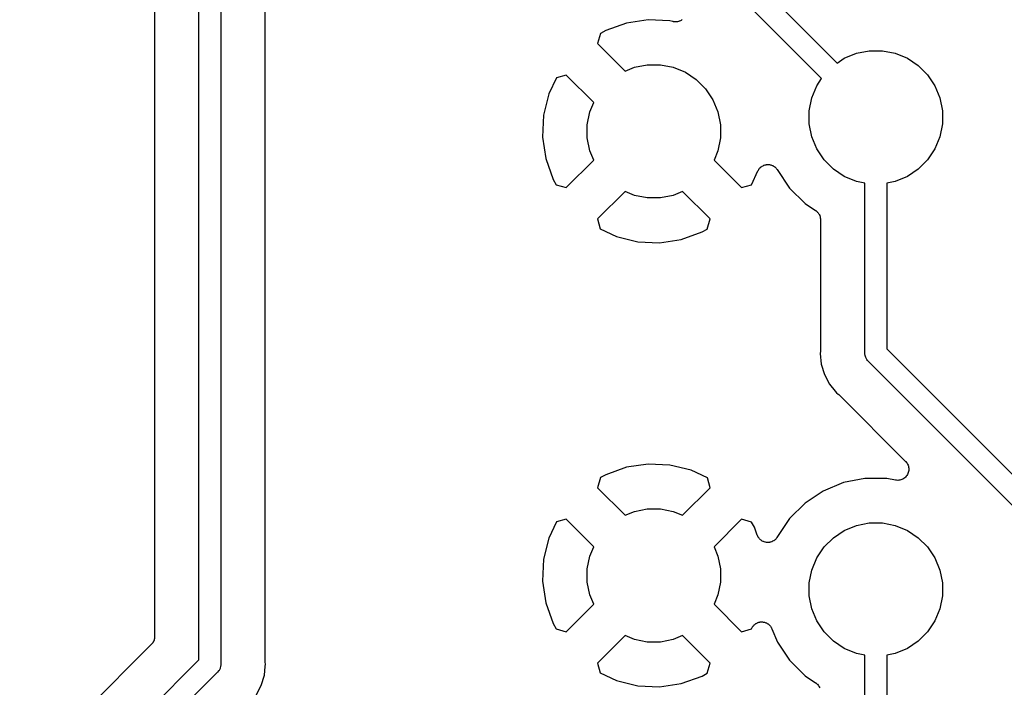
# Model space of a CAD drawing. Extents: x 0.71 to 5.18, y -2.29 to -0.62.
# Tile 7 of 29: x 1.26 to 1.71, y -1.4 to -1.1. Entities that reach past the tile are written whole.
import ezdxf

# ---------------------------------------------------------------- set-up
doc = ezdxf.new("R2010")
doc.units = 0
doc.header["$MEASUREMENT"] = 0
doc.layers.add('BLACK', color=7, linetype='CONTINUOUS')

msp = doc.modelspace()

# ---------------------------------------------------------------- linework, layer by layer
at = {"layer": 'BLACK', "linetype": 'CONTINUOUS'}
for p, q in [((1.46801, -0.954753), (1.63254, -1.11928)), ((1.62558, -1.12624), (1.45978, -0.960442)), ((1.34508, -1.38796), (1.34508, -1.0061)), ((1.35492, -1.0061), (1.35492, -1.38976)), ((1.32508, -1.02898), (1.32508, -1.37761)), ((1.37492, -1.38853), (1.37492, -1.02898)), ((1.54742, -1.09982), (1.53768, -1.10129)), ((1.55726, -1.10029), (1.54742, -1.09982)), ((1.56239, -1.09997), (1.5623, -1.10004)), ((1.56248, -1.09992), (1.56239, -1.09997)), ((1.56278, -1.09968), (1.56248, -1.09992)), ((1.53768, -1.10129), (1.5283, -1.10467)), ((1.55853, -1.1006), (1.55726, -1.10029)), ((1.55864, -1.10062), (1.55853, -1.1006)), ((1.55874, -1.10065), (1.55864, -1.10062)), ((1.55912, -1.10069), (1.55874, -1.10065)), ((1.55949, -1.10074), (1.55912, -1.10069)), ((1.5596, -1.10074), (1.55949, -1.10074)), ((1.55971, -1.10075), (1.5596, -1.10074)), ((1.56009, -1.10071), (1.55971, -1.10075)), ((1.56047, -1.10069), (1.56009, -1.10071)), ((1.56057, -1.10067), (1.56047, -1.10069)), ((1.56069, -1.10065), (1.56057, -1.10067)), ((1.56105, -1.10055), (1.56069, -1.10065)), ((1.56141, -1.10046), (1.56105, -1.10055)), ((1.56151, -1.10041), (1.56141, -1.10046)), ((1.56162, -1.10038), (1.56151, -1.10041)), ((1.56195, -1.1002), (1.56162, -1.10038)), ((1.5623, -1.10004), (1.56195, -1.1002)), ((1.52594, -1.10594), (1.52466, -1.11052)), ((1.5283, -1.10467), (1.52594, -1.10594)), ((1.52466, -1.11052), (1.53704, -1.1229)), ((1.63254, -1.11928), (1.63579, -1.11712)), ((1.63579, -1.11712), (1.64125, -1.11485)), ((1.64125, -1.11485), (1.64705, -1.1137)), ((1.64705, -1.1137), (1.65295, -1.1137)), ((1.65295, -1.1137), (1.65875, -1.11485)), ((1.65875, -1.11485), (1.66421, -1.11712)), ((1.66421, -1.11712), (1.66912, -1.1204)), ((1.53704, -1.1229), (1.54125, -1.12115)), ((1.54125, -1.12115), (1.54705, -1.12)), ((1.54705, -1.12), (1.55295, -1.12)), ((1.55295, -1.12), (1.55875, -1.12115)), ((1.55875, -1.12115), (1.56421, -1.12341)), ((1.66912, -1.1204), (1.6733, -1.12458)), ((1.50608, -1.12589), (1.50266, -1.13318)), ((1.51052, -1.12466), (1.50608, -1.12589)), ((1.5229, -1.13704), (1.51052, -1.12466)), ((1.56421, -1.12341), (1.56912, -1.1267)), ((1.62341, -1.12949), (1.62558, -1.12624)), ((1.6733, -1.12458), (1.67659, -1.12949)), ((1.56912, -1.1267), (1.5733, -1.13088)), ((1.5733, -1.13088), (1.57659, -1.13579)), ((1.62115, -1.13495), (1.62341, -1.12949)), ((1.67659, -1.12949), (1.67885, -1.13495)), ((1.50266, -1.13318), (1.50029, -1.14274)), ((1.62, -1.14075), (1.62115, -1.13495)), ((1.67885, -1.13495), (1.68, -1.14075)), ((1.52115, -1.14125), (1.5229, -1.13704)), ((1.57659, -1.13579), (1.57885, -1.14125)), ((1.50029, -1.14274), (1.49982, -1.15258)), ((1.52, -1.14705), (1.52115, -1.14125)), ((1.57885, -1.14125), (1.58, -1.14705)), ((1.62, -1.14666), (1.62, -1.14075)), ((1.68, -1.14075), (1.68, -1.14666)), ((1.52, -1.15295), (1.52, -1.14705)), ((1.58, -1.14705), (1.58, -1.15295)), ((1.62115, -1.15245), (1.62, -1.14666)), ((1.68, -1.14666), (1.67885, -1.15245)), ((1.49982, -1.15258), (1.50129, -1.16232)), ((1.52115, -1.15875), (1.52, -1.15295)), ((1.58, -1.15295), (1.57885, -1.15875)), ((1.62341, -1.15791), (1.62115, -1.15245)), ((1.67885, -1.15245), (1.67659, -1.15791)), ((1.5229, -1.16296), (1.52115, -1.15875)), ((1.57885, -1.15875), (1.5771, -1.16296)), ((1.6267, -1.16282), (1.62341, -1.15791)), ((1.67659, -1.15791), (1.6733, -1.16282)), ((1.50129, -1.16232), (1.50467, -1.1717)), ((1.51052, -1.17534), (1.5229, -1.16296)), ((1.5771, -1.16296), (1.58948, -1.17534)), ((1.59766, -1.16667), (1.59789, -1.16639)), ((1.59789, -1.16639), (1.59799, -1.16631)), ((1.59799, -1.16631), (1.59807, -1.16622)), ((1.59807, -1.16622), (1.59837, -1.166)), ((1.59837, -1.166), (1.59865, -1.16578)), ((1.59865, -1.16578), (1.59876, -1.16572)), ((1.59876, -1.16572), (1.59886, -1.16564)), ((1.59886, -1.16564), (1.59919, -1.16549)), ((1.59919, -1.16549), (1.59951, -1.16532)), ((1.59951, -1.16532), (1.59963, -1.16529)), ((1.59963, -1.16529), (1.59975, -1.16523)), ((1.59975, -1.16523), (1.6001, -1.16515)), ((1.6001, -1.16515), (1.60044, -1.16505)), ((1.60044, -1.16505), (1.60057, -1.16503)), ((1.60057, -1.16503), (1.6007, -1.165)), ((1.6007, -1.165), (1.60106, -1.16499)), ((1.60106, -1.16499), (1.60142, -1.16495)), ((1.60142, -1.16495), (1.60154, -1.16497)), ((1.60154, -1.16497), (1.60167, -1.16496)), ((1.60167, -1.16496), (1.60203, -1.16502)), ((1.60203, -1.16502), (1.60239, -1.16505)), ((1.60239, -1.16505), (1.60251, -1.16509)), ((1.60251, -1.16509), (1.60264, -1.16511)), ((1.60264, -1.16511), (1.60298, -1.16523)), ((1.60298, -1.16523), (1.60332, -1.16534)), ((1.60332, -1.16534), (1.60343, -1.1654)), ((1.60343, -1.1654), (1.60355, -1.16544)), ((1.60355, -1.16544), (1.60386, -1.16563)), ((1.60386, -1.16563), (1.60418, -1.1658)), ((1.60418, -1.1658), (1.60428, -1.16588)), ((1.60428, -1.16588), (1.60439, -1.16595)), ((1.60439, -1.16595), (1.60465, -1.16619)), ((1.60465, -1.16619), (1.60493, -1.16642)), ((1.60493, -1.16642), (1.60501, -1.16652)), ((1.60501, -1.16652), (1.60511, -1.16661)), ((1.63088, -1.167), (1.6267, -1.16282)), ((1.6733, -1.16282), (1.66912, -1.167)), ((1.59392, -1.17411), (1.59687, -1.16783)), ((1.59687, -1.16783), (1.5969, -1.16776)), ((1.5969, -1.16776), (1.59709, -1.16746)), ((1.59709, -1.16746), (1.59726, -1.16714)), ((1.59726, -1.16714), (1.59734, -1.16704)), ((1.59734, -1.16704), (1.59741, -1.16693)), ((1.59741, -1.16693), (1.59766, -1.16667)), ((1.60511, -1.16661), (1.60532, -1.1669)), ((1.60532, -1.1669), (1.60555, -1.16718)), ((1.60555, -1.16718), (1.61116, -1.17557)), ((1.63579, -1.17029), (1.63088, -1.167)), ((1.64125, -1.17255), (1.63579, -1.17029)), ((1.66421, -1.17029), (1.65875, -1.17255)), ((1.66912, -1.167), (1.66421, -1.17029)), ((1.50467, -1.1717), (1.50594, -1.17406)), ((1.50594, -1.17406), (1.51052, -1.17534)), ((1.58948, -1.17534), (1.59392, -1.17411)), ((1.64508, -1.17331), (1.64125, -1.17255)), ((1.64508, -1.24976), (1.64508, -1.17331)), ((1.65875, -1.17255), (1.65492, -1.17331)), ((1.65492, -1.17331), (1.65492, -1.24796)), ((1.53704, -1.1771), (1.52466, -1.18948)), ((1.54125, -1.17885), (1.53704, -1.1771)), ((1.54705, -1.18), (1.54125, -1.17885)), ((1.55875, -1.17885), (1.55295, -1.18)), ((1.56296, -1.1771), (1.55875, -1.17885)), ((1.57534, -1.18948), (1.56296, -1.1771)), ((1.61116, -1.17557), (1.61813, -1.18254)), ((1.55295, -1.18), (1.54705, -1.18)), ((1.61813, -1.18254), (1.62286, -1.1857)), ((1.62286, -1.1857), (1.62287, -1.18571)), ((1.62287, -1.18571), (1.62287, -1.18571)), ((1.62287, -1.18571), (1.62288, -1.18571)), ((1.62288, -1.18571), (1.62291, -1.18574)), ((1.62291, -1.18574), (1.62327, -1.18604)), ((1.62327, -1.18604), (1.62363, -1.18633)), ((1.62363, -1.18633), (1.62364, -1.18635)), ((1.62364, -1.18635), (1.62366, -1.18637)), ((1.62366, -1.18637), (1.62395, -1.18673)), ((1.62395, -1.18673), (1.62424, -1.18709)), ((1.62424, -1.18709), (1.62425, -1.18711)), ((1.62425, -1.18711), (1.62427, -1.18713)), ((1.62427, -1.18713), (1.62448, -1.18754)), ((1.62448, -1.18754), (1.6247, -1.18795)), ((1.6247, -1.18795), (1.62471, -1.18797)), ((1.62471, -1.18797), (1.62472, -1.188)), ((1.62472, -1.188), (1.62485, -1.18844)), ((1.62485, -1.18844), (1.62498, -1.18888)), ((1.52466, -1.18948), (1.52589, -1.19392)), ((1.57406, -1.19406), (1.57534, -1.18948)), ((1.62498, -1.18888), (1.62499, -1.18891)), ((1.62499, -1.18891), (1.62499, -1.18893)), ((1.62499, -1.18893), (1.62503, -1.18939)), ((1.62503, -1.18939), (1.62508, -1.18986)), ((1.62508, -1.18986), (1.62508, -1.24853)), ((1.52589, -1.19392), (1.53318, -1.19734)), ((1.53318, -1.19734), (1.54274, -1.19971)), ((1.56232, -1.19871), (1.5717, -1.19533)), ((1.5717, -1.19533), (1.57406, -1.19406)), ((1.54274, -1.19971), (1.55258, -1.20018)), ((1.55258, -1.20018), (1.56232, -1.19871)), ((1.62505, -1.24902), (1.62496, -1.25)), ((1.62496, -1.25), (1.62544, -1.25489)), ((1.62508, -1.2486), (1.62505, -1.24881)), ((1.62505, -1.24881), (1.62505, -1.24902)), ((1.62508, -1.24853), (1.62508, -1.2486)), ((1.64505, -1.25), (1.64508, -1.24976)), ((1.64508, -1.25024), (1.64505, -1.25)), ((1.64514, -1.25089), (1.64508, -1.25024)), ((1.65492, -1.24796), (1.73254, -1.32558)), ((1.62544, -1.25489), (1.62686, -1.25958)), ((1.64515, -1.25096), (1.64514, -1.25089)), ((1.64543, -1.25189), (1.64515, -1.25096)), ((1.64589, -1.25275), (1.64543, -1.25189)), ((1.64631, -1.25326), (1.64589, -1.25275)), ((1.6465, -1.2535), (1.64631, -1.25326)), ((1.64669, -1.25365), (1.6465, -1.2535)), ((1.72558, -1.33254), (1.64669, -1.25365)), ((1.62686, -1.25958), (1.62918, -1.26391)), ((1.62918, -1.26391), (1.63167, -1.26695)), ((1.63167, -1.26695), (1.63167, -1.26695)), ((1.63167, -1.26695), (1.63229, -1.26771)), ((1.63229, -1.26771), (1.63305, -1.26833)), ((1.63305, -1.26833), (1.63311, -1.26838)), ((1.63311, -1.26838), (1.63325, -1.26853)), ((1.63325, -1.26853), (1.63342, -1.26866)), ((1.63342, -1.26866), (1.66341, -1.29865)), ((1.66341, -1.29865), (1.66345, -1.29869)), ((1.66345, -1.29869), (1.66345, -1.29869)), ((1.66345, -1.29869), (1.66345, -1.29869)), ((1.66345, -1.29869), (1.66345, -1.2987)), ((1.66345, -1.2987), (1.66376, -1.29908)), ((1.66376, -1.29908), (1.66406, -1.29945)), ((1.66406, -1.29945), (1.66406, -1.29946)), ((1.66406, -1.29946), (1.66406, -1.29946)), ((1.66406, -1.29946), (1.66428, -1.29989)), ((1.53768, -1.30129), (1.5283, -1.30467)), ((1.54742, -1.29982), (1.53768, -1.30129)), ((1.55726, -1.30029), (1.54742, -1.29982)), ((1.56682, -1.30266), (1.55726, -1.30029)), ((1.57411, -1.30608), (1.56682, -1.30266)), ((1.66428, -1.29989), (1.66451, -1.30032)), ((1.66462, -1.30365), (1.66448, -1.30413)), ((1.66451, -1.30032), (1.66451, -1.30032)), ((1.66451, -1.30032), (1.66451, -1.30033)), ((1.66451, -1.30033), (1.66465, -1.30079)), ((1.66476, -1.30321), (1.66462, -1.30365)), ((1.66465, -1.30079), (1.66478, -1.30125)), ((1.66477, -1.30319), (1.66476, -1.3032)), ((1.66476, -1.3032), (1.66476, -1.30321)), ((1.66482, -1.3027), (1.66477, -1.30319)), ((1.66478, -1.30125), (1.66478, -1.30126)), ((1.66478, -1.30126), (1.66478, -1.30127)), ((1.66478, -1.30127), (1.66483, -1.30174)), ((1.66487, -1.30224), (1.66482, -1.3027)), ((1.66483, -1.30174), (1.66487, -1.30222)), ((1.66487, -1.30222), (1.66487, -1.30223)), ((1.66487, -1.30223), (1.66487, -1.30224)), ((1.52594, -1.30594), (1.52466, -1.31052)), ((1.5283, -1.30467), (1.52594, -1.30594)), ((1.57534, -1.31052), (1.57411, -1.30608)), ((1.63542, -1.30822), (1.62632, -1.31199)), ((1.64508, -1.3063), (1.63542, -1.30822)), ((1.65492, -1.3063), (1.64508, -1.3063)), ((1.65889, -1.30709), (1.65492, -1.3063)), ((1.65938, -1.30714), (1.65889, -1.30709)), ((1.65985, -1.30718), (1.65938, -1.30714)), ((1.65986, -1.30718), (1.65985, -1.30718)), ((1.65987, -1.30718), (1.65986, -1.30718)), ((1.66035, -1.30714), (1.65987, -1.30718)), ((1.66082, -1.30709), (1.66035, -1.30714)), ((1.66083, -1.30709), (1.66082, -1.30709)), ((1.66084, -1.30709), (1.66083, -1.30709)), ((1.66131, -1.30695), (1.66084, -1.30709)), ((1.66176, -1.30681), (1.66131, -1.30695)), ((1.66177, -1.30681), (1.66176, -1.30681)), ((1.66176, -1.30681), (1.66176, -1.30681)), ((1.6622, -1.30658), (1.66177, -1.30681)), ((1.66262, -1.30636), (1.6622, -1.30658)), ((1.66263, -1.30636), (1.66262, -1.30636)), ((1.66301, -1.30605), (1.66263, -1.30635)), ((1.66263, -1.30635), (1.66263, -1.30636)), ((1.66338, -1.30575), (1.66301, -1.30605)), ((1.66339, -1.30574), (1.66338, -1.30574)), ((1.66338, -1.30574), (1.66338, -1.30575)), ((1.6637, -1.30536), (1.66339, -1.30574)), ((1.66401, -1.305), (1.6637, -1.30536)), ((1.66425, -1.30455), (1.66401, -1.30498)), ((1.66401, -1.30498), (1.66401, -1.30499)), ((1.66401, -1.30499), (1.66401, -1.305)), ((1.66447, -1.30414), (1.66425, -1.30455)), ((1.66448, -1.30413), (1.66447, -1.30413)), ((1.66447, -1.30413), (1.66447, -1.30414)), ((1.52466, -1.31052), (1.53704, -1.3229)), ((1.56296, -1.3229), (1.57534, -1.31052)), ((1.62632, -1.31199), (1.61813, -1.31746)), ((1.53704, -1.3229), (1.54125, -1.32115)), ((1.54125, -1.32115), (1.54705, -1.32)), ((1.54705, -1.32), (1.55295, -1.32)), ((1.55295, -1.32), (1.55875, -1.32115)), ((1.55875, -1.32115), (1.56296, -1.3229)), ((1.61813, -1.31746), (1.61116, -1.32443)), ((1.50608, -1.32589), (1.50266, -1.33318)), ((1.51052, -1.32466), (1.50608, -1.32589)), ((1.5229, -1.33704), (1.51052, -1.32466)), ((1.58948, -1.32466), (1.5771, -1.33704)), ((1.59406, -1.32594), (1.58948, -1.32466)), ((1.59533, -1.3283), (1.59406, -1.32594)), ((1.61116, -1.32443), (1.60547, -1.33294)), ((1.59661, -1.33186), (1.59533, -1.3283)), ((1.63088, -1.333), (1.63579, -1.32971)), ((1.63579, -1.32971), (1.64125, -1.32745)), ((1.64125, -1.32745), (1.64705, -1.3263)), ((1.64705, -1.3263), (1.65295, -1.3263)), ((1.65295, -1.3263), (1.65875, -1.32745)), ((1.65875, -1.32745), (1.66421, -1.32971)), ((1.66421, -1.32971), (1.66912, -1.333)), ((1.50266, -1.33318), (1.50029, -1.34274)), ((1.59666, -1.33196), (1.59661, -1.33186)), ((1.59669, -1.33206), (1.59666, -1.33196)), ((1.59687, -1.3324), (1.59669, -1.33206)), ((1.59703, -1.33274), (1.59687, -1.3324)), ((1.59709, -1.33283), (1.59703, -1.33274)), ((1.59714, -1.33292), (1.59709, -1.33283)), ((1.59738, -1.33322), (1.59714, -1.33292)), ((1.59761, -1.33352), (1.59738, -1.33322)), ((1.59769, -1.3336), (1.59761, -1.33352)), ((1.59776, -1.33368), (1.59769, -1.3336)), ((1.59805, -1.33392), (1.59776, -1.33368)), ((1.59833, -1.33418), (1.59805, -1.33392)), ((1.59843, -1.33423), (1.59833, -1.33418)), ((1.59851, -1.3343), (1.59843, -1.33423)), ((1.59884, -1.33449), (1.59851, -1.3343)), ((1.59917, -1.33468), (1.59884, -1.33449)), ((1.59927, -1.33472), (1.59917, -1.33468)), ((1.59936, -1.33477), (1.59927, -1.33472)), ((1.59973, -1.33488), (1.59936, -1.33477)), ((1.60009, -1.33501), (1.59973, -1.33488)), ((1.60019, -1.33503), (1.60009, -1.33501)), ((1.6003, -1.33506), (1.60019, -1.33503)), ((1.60068, -1.3351), (1.6003, -1.33506)), ((1.60105, -1.33516), (1.60068, -1.3351)), ((1.60213, -1.33509), (1.60203, -1.33511)), ((1.60224, -1.33508), (1.60213, -1.33509)), ((1.60261, -1.33497), (1.60224, -1.33508)), ((1.60298, -1.33488), (1.60261, -1.33497)), ((1.60307, -1.33484), (1.60298, -1.33488)), ((1.60318, -1.33481), (1.60307, -1.33484)), ((1.60351, -1.33463), (1.60318, -1.33481)), ((1.60386, -1.33447), (1.60351, -1.33463)), ((1.60395, -1.33441), (1.60386, -1.33447)), ((1.60404, -1.33436), (1.60395, -1.33441)), ((1.60434, -1.33412), (1.60404, -1.33436)), ((1.60465, -1.33389), (1.60434, -1.33412)), ((1.60472, -1.33381), (1.60465, -1.33389)), ((1.6048, -1.33375), (1.60472, -1.33381)), ((1.60505, -1.33345), (1.6048, -1.33375)), ((1.60531, -1.33317), (1.60505, -1.33345)), ((1.60536, -1.33308), (1.60531, -1.33317)), ((1.60543, -1.333), (1.60536, -1.33308)), ((1.60547, -1.33294), (1.60543, -1.333)), ((1.6267, -1.33718), (1.63088, -1.333)), ((1.66912, -1.333), (1.6733, -1.33718)), ((1.52115, -1.34125), (1.5229, -1.33704)), ((1.5771, -1.33704), (1.57885, -1.34125)), ((1.60116, -1.33515), (1.60105, -1.33516)), ((1.60127, -1.33516), (1.60116, -1.33515)), ((1.60165, -1.33513), (1.60127, -1.33516)), ((1.60203, -1.33511), (1.60165, -1.33513)), ((1.62341, -1.34209), (1.6267, -1.33718)), ((1.6733, -1.33718), (1.67659, -1.34209)), ((1.50029, -1.34274), (1.49982, -1.35258)), ((1.52, -1.34705), (1.52115, -1.34125)), ((1.57885, -1.34125), (1.58, -1.34705)), ((1.62115, -1.34755), (1.62341, -1.34209)), ((1.67659, -1.34209), (1.67885, -1.34755)), ((1.52, -1.35295), (1.52, -1.34705)), ((1.58, -1.34705), (1.58, -1.35295)), ((1.62, -1.35334), (1.62115, -1.34755)), ((1.67885, -1.34755), (1.68, -1.35334)), ((1.49982, -1.35258), (1.50129, -1.36232)), ((1.52115, -1.35875), (1.52, -1.35295)), ((1.58, -1.35295), (1.57885, -1.35875)), ((1.62, -1.35925), (1.62, -1.35334)), ((1.68, -1.35334), (1.68, -1.35925)), ((1.5229, -1.36296), (1.52115, -1.35875)), ((1.57885, -1.35875), (1.5771, -1.36296)), ((1.62115, -1.36505), (1.62, -1.35925)), ((1.68, -1.35925), (1.67885, -1.36505)), ((1.50129, -1.36232), (1.50467, -1.3717)), ((1.51052, -1.37534), (1.5229, -1.36296)), ((1.5771, -1.36296), (1.58948, -1.37534)), ((1.62341, -1.37051), (1.62115, -1.36505)), ((1.67885, -1.36505), (1.67659, -1.37051)), ((1.6267, -1.37542), (1.62341, -1.37051)), ((1.67659, -1.37051), (1.6733, -1.37542)), ((1.50467, -1.3717), (1.50594, -1.37406)), ((1.50594, -1.37406), (1.51052, -1.37534)), ((1.58948, -1.37534), (1.59392, -1.37411)), ((1.59392, -1.37411), (1.59407, -1.37378)), ((1.59407, -1.37378), (1.5941, -1.37372)), ((1.5941, -1.37372), (1.59429, -1.37341)), ((1.59429, -1.37341), (1.59446, -1.37309)), ((1.59446, -1.37309), (1.59454, -1.373)), ((1.59454, -1.373), (1.59461, -1.37289)), ((1.59461, -1.37289), (1.59486, -1.37262)), ((1.59486, -1.37262), (1.59509, -1.37235)), ((1.59509, -1.37235), (1.59519, -1.37227)), ((1.59519, -1.37227), (1.59527, -1.37217)), ((1.59527, -1.37217), (1.59557, -1.37196)), ((1.59557, -1.37196), (1.59585, -1.37173)), ((1.59585, -1.37173), (1.59596, -1.37167)), ((1.59596, -1.37167), (1.59606, -1.3716)), ((1.59606, -1.3716), (1.59639, -1.37145)), ((1.59639, -1.37145), (1.59671, -1.37128)), ((1.59671, -1.37128), (1.59683, -1.37124)), ((1.59683, -1.37124), (1.59695, -1.37119)), ((1.59695, -1.37119), (1.5973, -1.37111)), ((1.5973, -1.37111), (1.59765, -1.371)), ((1.59765, -1.371), (1.59777, -1.37099)), ((1.59777, -1.37099), (1.5979, -1.37096)), ((1.5979, -1.37096), (1.59826, -1.37095)), ((1.59826, -1.37095), (1.59862, -1.37091)), ((1.59862, -1.37091), (1.59874, -1.37093)), ((1.59874, -1.37093), (1.59887, -1.37092)), ((1.59887, -1.37092), (1.59923, -1.37098)), ((1.59923, -1.37098), (1.59959, -1.37101)), ((1.59959, -1.37101), (1.59971, -1.37105)), ((1.59971, -1.37105), (1.59983, -1.37107)), ((1.59983, -1.37107), (1.60017, -1.37119)), ((1.60017, -1.37119), (1.60052, -1.3713)), ((1.60052, -1.3713), (1.60063, -1.37136)), ((1.60063, -1.37136), (1.60075, -1.3714)), ((1.60075, -1.3714), (1.60106, -1.37159)), ((1.60106, -1.37159), (1.60138, -1.37176)), ((1.60138, -1.37176), (1.60148, -1.37184)), ((1.60148, -1.37184), (1.60159, -1.37191)), ((1.60159, -1.37191), (1.60185, -1.37215)), ((1.60185, -1.37215), (1.60213, -1.37238)), ((1.60213, -1.37238), (1.60221, -1.37248)), ((1.60221, -1.37248), (1.60231, -1.37257)), ((1.60231, -1.37257), (1.60252, -1.37286)), ((1.60252, -1.37286), (1.60275, -1.37314)), ((1.60275, -1.37314), (1.60281, -1.37325)), ((1.60281, -1.37325), (1.60289, -1.37335)), ((1.60289, -1.37335), (1.60304, -1.37368)), ((1.60304, -1.37368), (1.60321, -1.374)), ((1.60321, -1.374), (1.60569, -1.37998)), ((1.32483, -1.37909), (1.32469, -1.37953)), ((1.32497, -1.37865), (1.32483, -1.37909)), ((1.32498, -1.37859), (1.32497, -1.37862)), ((1.32497, -1.37862), (1.32497, -1.37865)), ((1.32503, -1.37813), (1.32498, -1.37859)), ((1.32508, -1.37768), (1.32503, -1.37813)), ((1.32508, -1.37761), (1.32508, -1.37762)), ((1.32508, -1.37762), (1.32508, -1.37762)), ((1.32508, -1.37762), (1.32508, -1.37762)), ((1.32508, -1.37762), (1.32508, -1.37768)), ((1.53704, -1.3771), (1.52466, -1.38948)), ((1.54125, -1.37885), (1.53704, -1.3771)), ((1.54705, -1.38), (1.54125, -1.37885)), ((1.55875, -1.37885), (1.55295, -1.38)), ((1.56296, -1.3771), (1.55875, -1.37885)), ((1.57534, -1.38948), (1.56296, -1.3771)), ((1.63088, -1.3796), (1.6267, -1.37542)), ((1.6733, -1.37542), (1.66912, -1.3796)), ((1.32361, -1.38114), (1.26432, -1.44043)), ((1.32391, -1.38078), (1.32361, -1.38114)), ((1.3242, -1.38043), (1.32391, -1.38078)), ((1.32422, -1.38041), (1.3242, -1.38043)), ((1.32423, -1.38039), (1.32422, -1.38041)), ((1.32445, -1.37998), (1.32423, -1.38039)), ((1.32467, -1.37958), (1.32445, -1.37998)), ((1.32468, -1.37955), (1.32467, -1.37958)), ((1.32469, -1.37953), (1.32468, -1.37955)), ((1.55295, -1.38), (1.54705, -1.38)), ((1.60569, -1.37998), (1.61116, -1.38817)), ((1.63579, -1.38288), (1.63088, -1.3796)), ((1.64125, -1.38515), (1.63579, -1.38288)), ((1.66421, -1.38288), (1.65875, -1.38515)), ((1.66912, -1.3796), (1.66421, -1.38288)), ((1.2776, -1.45544), (1.34508, -1.38796)), ((1.61116, -1.38817), (1.61813, -1.39514)), ((1.64508, -1.38591), (1.64125, -1.38515)), ((1.64508, -1.44976), (1.64508, -1.38591)), ((1.65875, -1.38515), (1.65492, -1.38591)), ((1.65492, -1.38591), (1.65492, -1.44796)), ((1.35411, -1.39275), (1.35388, -1.39302)), ((1.35457, -1.39189), (1.35411, -1.39275)), ((1.35466, -1.39159), (1.35457, -1.39189)), ((1.35485, -1.39096), (1.35466, -1.39159)), ((1.35492, -1.39024), (1.35485, -1.39096)), ((1.35492, -1.38976), (1.35495, -1.39)), ((1.35495, -1.39), (1.35492, -1.39024)), ((1.35492, -1.39024), (1.35492, -1.39024)), ((1.37456, -1.39489), (1.37495, -1.39098)), ((1.37494, -1.38874), (1.37492, -1.38853)), ((1.37494, -1.38895), (1.37494, -1.38874)), ((1.37495, -1.38902), (1.37494, -1.38895)), ((1.37504, -1.39), (1.37495, -1.38902)), ((1.37495, -1.39098), (1.37504, -1.39)), ((1.37495, -1.39098), (1.37495, -1.39098)), ((1.52466, -1.38948), (1.52589, -1.39392)), ((1.57406, -1.39406), (1.57534, -1.38948)), ((1.35331, -1.39365), (1.28583, -1.46113)), ((1.3535, -1.3935), (1.35331, -1.39365)), ((1.35388, -1.39302), (1.3535, -1.3935)), ((1.37314, -1.39958), (1.37456, -1.39489)), ((1.52589, -1.39392), (1.53318, -1.39734)), ((1.56232, -1.39871), (1.5717, -1.39533)), ((1.5717, -1.39533), (1.57406, -1.39406)), ((1.61813, -1.39514), (1.62286, -1.3983)), ((1.37082, -1.40391), (1.37314, -1.39958)), ((1.53318, -1.39734), (1.54274, -1.39971)), ((1.54274, -1.39971), (1.55258, -1.40018)), ((1.55258, -1.40018), (1.56232, -1.39871)), ((1.62286, -1.3983), (1.62287, -1.39831)), ((1.62287, -1.39831), (1.62287, -1.39831)), ((1.62287, -1.39831), (1.62288, -1.39831)), ((1.62288, -1.39831), (1.62291, -1.39834)), ((1.62291, -1.39834), (1.62327, -1.39864)), ((1.62327, -1.39864), (1.62363, -1.39893)), ((1.62363, -1.39893), (1.62364, -1.39895)), ((1.62364, -1.39895), (1.62366, -1.39897)), ((1.62366, -1.39897), (1.62395, -1.39933)), ((1.62395, -1.39933), (1.62424, -1.39969)), ((1.62424, -1.39969), (1.62425, -1.39971)), ((1.62425, -1.39971), (1.62427, -1.39973)), ((1.62427, -1.39973), (1.62448, -1.40014)), ((1.62448, -1.40014), (1.6247, -1.40055))]:
    msp.add_line(p, q, dxfattribs=at)

doc.saveas('drawing.dxf')
